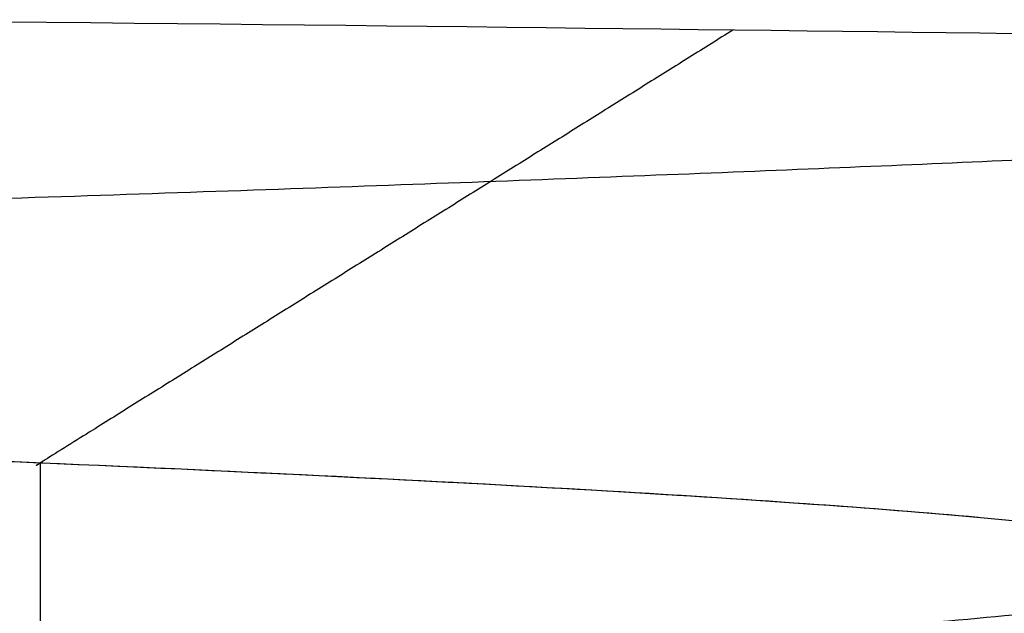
# Model space of a CAD drawing. Header units: millimetres. Extents: x -105 to 152, y -114 to 65.
# Tile 104 of 256: x 132.606 to 133.46, y -99.312 to -98.797. Entities that reach past the tile are written whole.
import ezdxf

# ---------------------------------------------------------------- set-up
doc = ezdxf.new("R2010")
doc.units = ezdxf.units.MM
doc.layers.add('Layer 01', color=7, linetype='Continuous', true_color=0x000000)

msp = doc.modelspace()

# ---------------------------------------------------------------- linework, layer by layer
at = {"layer": 'Layer 01'}
for points, degree, knots in [([(134.4319930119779, -98.83500068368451, 18.49997597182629), (134.4319903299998, -98.82668819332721, 16.73016568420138), (134.1329356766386, -98.81837570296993, 14.9607247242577), (132.9697000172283, -98.80175072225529, 11.61770264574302), (132.1057614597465, -98.79343823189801, 10.04481829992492), (129.9085118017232, -98.77681325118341, 7.269749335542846), (128.5756586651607, -98.76850076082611, 6.06814311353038), (125.5884732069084, -98.75187578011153, 4.169291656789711), (123.9347634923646, -98.7435632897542, 3.472442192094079), (120.4894692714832, -98.72693830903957, 2.660739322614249), (118.6986028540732, -98.71862581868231, 2.546055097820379), (115.1779152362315, -98.70200083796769, 2.911667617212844), (113.4488278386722, -98.69368834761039, 3.391888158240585), (110.243837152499, -98.6770633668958, 4.894202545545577), (108.7686018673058, -98.66875087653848, 5.915983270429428), (106.2353297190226, -98.65212589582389, 8.388117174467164), (105.1778208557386, -98.64381340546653, 9.837955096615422), (104.3878760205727, -98.63550091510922, 11.42168980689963)], 3, [0, 0, 0, 0, 5.334213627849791, 5.334213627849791, 10.66842725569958, 10.66842725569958, 16.00264088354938, 16.00264088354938, 21.33685451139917, 21.33685451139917, 26.67106813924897, 26.67106813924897, 32.00528176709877, 32.00528176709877, 37.33949539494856, 37.33949539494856, 42.67370902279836, 42.67370902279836, 42.67370902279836, 42.67370902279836]), ([(133.6698906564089, -99.27499999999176, 18.49990851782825), (133.6931302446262, -99.25549339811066, 17.26660421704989), (133.5628174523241, -99.23674494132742, 16.07683728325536), (133.0713054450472, -99.20075833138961, 13.84389258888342), (132.7095428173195, -99.18351972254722, 12.80050994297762), (131.8245169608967, -99.1505517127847, 10.89180324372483), (131.3027663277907, -99.13482272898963, 10.02584514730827), (130.1701878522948, -99.10487480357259, 8.476651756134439), (129.5590322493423, -99.09065586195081, 7.793353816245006), (128.3031805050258, -99.06372802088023, 6.600269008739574), (127.6591186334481, -99.05101912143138, 6.089788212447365), (126.3852528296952, -99.02711136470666, 5.218078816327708), (125.7553389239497, -99.01591250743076, 4.856767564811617), (124.5423716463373, -98.99502483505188, 4.256894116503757), (123.9591390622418, -98.98533601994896, 4.018401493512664), (123.136830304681, -98.97193532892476, 3.730701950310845), (122.8713953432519, -98.96765718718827, 3.64648673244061), (122.4877699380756, -98.96152310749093, 3.535100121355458), (122.3623119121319, -98.95952560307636, 3.500462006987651), (122.1779072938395, -98.95660012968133, 3.451930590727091), (122.0866502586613, -98.95515508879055, 3.428521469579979), (121.9818688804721, -98.953500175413, 3.402643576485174), (121.9299031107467, -98.95268046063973, 3.390054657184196), (121.9040269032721, -98.9522725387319, 3.383846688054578), (121.8911155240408, -98.95206906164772, 3.380764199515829), (121.8855878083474, -98.95198196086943, 3.379447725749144), (121.881903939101, -98.9519239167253, 3.37857109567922), (121.8787130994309, -98.95187364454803, 3.377812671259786), (121.8153589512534, -98.9508755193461, 3.362761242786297), (121.5746848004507, -98.9470172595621, 3.302542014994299), (120.9383818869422, -98.93692806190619, 3.183095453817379), (120.6802690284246, -98.93284802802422, 3.139025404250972), (120.222718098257, -98.9256525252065, 3.076909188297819), (120.058473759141, -98.92307478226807, 3.056907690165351), (119.7944152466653, -98.91893930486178, 3.029616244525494), (119.6579640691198, -98.916804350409, 3.016652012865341), (119.4910248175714, -98.91419594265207, 3.003122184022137), (119.4056189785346, -98.91286233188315, 2.996809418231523), (119.362432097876, -98.91218817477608, 2.993772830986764), (119.3407176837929, -98.91184925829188, 2.992285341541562), (119.3313855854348, -98.91170361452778, 2.991654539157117), (119.3251584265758, -98.91160643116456, 2.99123550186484), (119.3200373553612, -98.91152651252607, 2.990893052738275), (119.0335524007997, -98.90705573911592, 2.971788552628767), (118.6748834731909, -98.9015376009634, 2.955392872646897), (118.0271191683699, -98.89166325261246, 2.95756984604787), (117.7929288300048, -98.88810561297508, 2.962849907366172), (117.4146316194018, -98.8823698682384, 2.981284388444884), (117.28403398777, -98.88039140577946, 2.989187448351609), (117.0814749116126, -98.87732389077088, 3.004191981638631), (116.9785301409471, -98.8757651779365, 3.01248227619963), (116.855537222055, -98.87390300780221, 3.023651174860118), (116.7933214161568, -98.87296100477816, 3.029625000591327), (116.7620341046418, -98.87248727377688, 3.032711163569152), (116.7485868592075, -98.8722836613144, 3.034055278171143), (116.7396135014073, -98.87214778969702, 3.034956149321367), (116.7338038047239, -98.87205982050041, 3.035542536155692), (116.3240417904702, -98.86585525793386, 3.077040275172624), (115.907492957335, -98.85946800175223, 3.135253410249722), (115.270255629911, -98.84954093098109, 3.252131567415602), (115.0557828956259, -98.84617420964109, 3.296017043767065), (114.7313598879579, -98.84103758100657, 3.369694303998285), (114.5684706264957, -98.83844763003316, 3.408495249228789), (114.3773372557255, -98.83538815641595, 3.457298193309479), (114.281508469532, -98.83384895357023, 3.482596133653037), (114.2335300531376, -98.83307698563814, 3.49547080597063), (114.2129543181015, -98.83274563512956, 3.501037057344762), (114.1992341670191, -98.83252462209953, 3.504758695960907), (114.1934752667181, -98.83243183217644, 3.506324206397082), (113.6757026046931, -98.82408634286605, 3.647526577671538), (113.2195341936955, -98.8166669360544, 3.799528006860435), (112.6128960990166, -98.8067343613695, 4.026952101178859), (112.4235931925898, -98.8036229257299, 4.102717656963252), (112.1584718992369, -98.79925490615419, 4.214206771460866), (112.0306178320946, -98.79714567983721, 4.269415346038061), (111.8895650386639, -98.79481578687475, 4.332475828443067), (111.8210501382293, -98.79368355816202, 4.36362085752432), (111.7872935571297, -98.79312562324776, 4.37909118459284), (111.7705402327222, -98.7928487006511, 4.386800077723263), (111.7621947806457, -98.79271075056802, 4.390647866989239), (111.7586248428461, -98.79265173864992, 4.392295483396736), (111.7562463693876, -98.7926124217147, 4.393393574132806), (111.7563558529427, -98.79261423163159, 4.393342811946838), (111.1175233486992, -98.78205401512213, 4.688474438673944), (110.6225886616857, -98.77354464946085, 4.966961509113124), (110.0670733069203, -98.76379524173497, 5.300673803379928), (109.913052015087, -98.76104787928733, 5.398267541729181), (109.726164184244, -98.7576804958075, 5.519569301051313), (109.6712323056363, -98.75668364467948, 5.555840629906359), (109.5996304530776, -98.75537678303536, 5.603594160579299), (109.5665293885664, -98.75477045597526, 5.625809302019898), (109.5325911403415, -98.75414550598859, 5.648747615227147), (109.5167870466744, -98.75385363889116, 5.659464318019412), (109.5091756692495, -98.75371285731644, 5.664633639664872), (109.5059758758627, -98.75365362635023, 5.666808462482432), (109.5038565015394, -98.75361438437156, 5.668249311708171), (109.5045452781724, -98.75362714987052, 5.667780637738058), (109.1449677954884, -98.74696565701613, 5.912360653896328), (108.6245742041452, -98.73703020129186, 6.298551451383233), (108.0463557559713, -98.72540265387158, 6.785546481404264), (107.7648497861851, -98.71957983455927, 7.037861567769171), (107.6260446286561, -98.7166661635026, 7.166187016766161), (107.5571348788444, -98.71520876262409, 7.230887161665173), (107.522803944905, -98.7144799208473, 7.263371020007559), (107.5056695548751, -98.71411546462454, 7.279646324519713), (107.4971101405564, -98.71393322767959, 7.287792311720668), (107.4934434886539, -98.71385512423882, 7.291285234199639), (107.490999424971, -98.71380305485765, 7.293614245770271), (107.488579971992, -98.71375149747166, 7.295920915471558), (107.4823980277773, -98.71361975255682, 7.301815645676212), (107.3203195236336, -98.71031798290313, 7.450705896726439), (106.871181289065, -98.70060952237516, 7.917139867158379), (106.6876818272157, -98.6965807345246, 8.113715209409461), (106.37093492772, -98.689348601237, 8.478203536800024), (106.258480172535, -98.68673973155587, 8.611329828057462), (106.0810710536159, -98.6825291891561, 8.829652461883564), (106.0204834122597, -98.68107613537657, 8.905533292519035), (105.9276533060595, -98.67882224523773, 9.024171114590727), (105.8807514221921, -98.6776767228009, 9.084694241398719), (105.8252341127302, -98.6763077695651, 9.157446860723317), (105.7972828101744, -98.67561516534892, 9.19436315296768), (105.783259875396, -98.67526683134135, 9.212956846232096), (105.7772400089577, -98.67511710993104, 9.220954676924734), (105.7732245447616, -98.67501719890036, 9.226293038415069), (105.7700730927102, -98.67493874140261, 9.230486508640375), (105.3251293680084, -98.66385862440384, 9.822799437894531), (104.8457125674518, -98.65073477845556, 10.5449215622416), (104.3878760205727, -98.63550091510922, 11.42168980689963)], 3, [0, 0, 0, 0, 2.593942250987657, 2.593942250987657, 5.187884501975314, 5.187884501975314, 7.781826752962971, 7.781826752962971, 10.37576900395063, 10.37576900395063, 12.96971125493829, 12.96971125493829, 15.56365350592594, 15.56365350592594, 18.1575957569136, 18.1575957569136, 19.45456688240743, 19.45456688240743, 20.10305244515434, 20.10305244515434, 20.42729522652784, 20.58941661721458, 20.67047731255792, 20.71100766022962, 20.73127283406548, 20.7414054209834, 20.7414054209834, 20.75153800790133, 20.75153800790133, 22.04850913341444, 22.04850913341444, 22.69699469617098, 22.69699469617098, 23.02123747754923, 23.02123747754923, 23.18335886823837, 23.26441956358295, 23.30494991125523, 23.32521508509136, 23.33534767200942, 23.34041396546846, 23.34041396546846, 23.34548025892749, 23.34548025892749, 24.64245138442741, 24.64245138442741, 25.29093694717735, 25.29093694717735, 25.61517972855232, 25.61517972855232, 25.77730111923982, 25.85836181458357, 25.89889216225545, 25.9191573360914, 25.92928992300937, 25.92928992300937, 25.93942250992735, 25.93942250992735, 27.23639363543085, 27.23639363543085, 27.8848791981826, 27.8848791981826, 28.2091219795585, 28.37124337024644, 28.45230406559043, 28.49283441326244, 28.51309958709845, 28.51309958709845, 28.53336476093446, 28.53336476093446, 29.83033588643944, 29.83033588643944, 30.47882144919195, 30.47882144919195, 30.80306423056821, 30.96518562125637, 31.04624631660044, 31.0867766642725, 31.10704183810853, 31.11717442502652, 31.12224071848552, 31.12224071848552, 31.12730701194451, 31.12730701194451, 32.42427813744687, 32.42427813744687, 33.07276370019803, 33.07276370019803, 33.39700648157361, 33.39700648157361, 33.55912787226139, 33.64018856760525, 33.68071891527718, 33.70098408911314, 33.71111667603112, 33.71111667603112, 33.72124926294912, 33.72124926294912, 35.01822038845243, 35.66670595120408, 35.99094873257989, 36.1530701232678, 36.23413081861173, 36.27466116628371, 36.29492634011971, 36.30505892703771, 36.31012522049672, 36.31012522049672, 36.31519151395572, 36.31519151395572, 37.61216263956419, 37.61216263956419, 38.26064820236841, 38.26064820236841, 38.58489098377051, 38.58489098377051, 38.74701237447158, 38.74701237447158, 38.8280730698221, 38.86860341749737, 38.888868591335, 38.89900117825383, 38.90406747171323, 38.90406747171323, 38.90913376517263, 38.90913376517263, 41.50307601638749, 41.50307601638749, 41.50307601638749, 41.50307601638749]), ([(133.2248774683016, -98.80582832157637, 12.4321500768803), (132.9245021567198, -98.99353916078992, 12.55657173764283), (132.624126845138, -99.18125000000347, 12.68099339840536), (132.6240557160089, -99.18129445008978, 12.68102286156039), (132.6239845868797, -99.18133890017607, 12.68105232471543)], 2, [0.1389291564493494, 0.1389291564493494, 0.1389291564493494, 0.8945834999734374, 0.8945834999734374, 0.8947624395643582, 0.8947624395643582, 0.8947624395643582]), ([(104.3809372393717, -98.88508831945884, 11.43529043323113), (105.169769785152, -98.93008469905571, 9.850290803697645), (106.2263594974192, -98.97508107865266, 8.39896301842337), (108.7584577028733, -99.06507383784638, 5.92380623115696), (110.2334376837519, -99.11007021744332, 4.900493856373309), (113.4384942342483, -99.20006297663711, 3.395324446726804), (115.1679018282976, -99.245059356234, 2.913781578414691), (118.6896342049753, -99.33505211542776, 2.545918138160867), (120.4812239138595, -99.38004849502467, 2.659674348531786), (123.9281470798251, -99.47004125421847, 3.470009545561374), (125.5827610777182, -99.51503763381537, 4.166419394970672), (128.5717059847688, -99.60503039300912, 6.064874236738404), (129.9054130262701, -99.65002677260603, 7.266522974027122), (132.1041206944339, -99.74001953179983, 10.04206022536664), (132.9686623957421, -99.78501591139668, 11.61536941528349), (134.1327186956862, -99.87500867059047, 14.95945305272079), (134.4319903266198, -99.92000505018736, 16.72952950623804), (134.4319930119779, -99.96500142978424, 18.49997595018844)], 3, [0, 0, 0, 0, 5.337797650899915, 5.337797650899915, 10.67559530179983, 10.67559530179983, 16.01339295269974, 16.01339295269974, 21.35119060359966, 21.35119060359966, 26.68898825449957, 26.68898825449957, 32.02678590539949, 32.02678590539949, 37.3645835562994, 37.3645835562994, 42.70238120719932, 42.70238120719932, 42.70238120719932, 42.70238120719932]), ([(104.3809372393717, -98.88508831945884, 11.43529043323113), (104.7814280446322, -98.89792501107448, 10.66640720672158), (105.2441150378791, -98.91087902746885, 9.931607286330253), (106.021961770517, -98.93048602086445, 8.895039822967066), (106.4317470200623, -98.9403335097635, 8.393095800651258), (106.8706226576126, -98.9502469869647, 7.918028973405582), (107.169426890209, -98.95687063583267, 7.607553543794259), (107.3203231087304, -98.96015520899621, 7.456981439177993), (107.7916729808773, -98.97023842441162, 7.005727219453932), (108.1174640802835, -98.97683163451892, 6.719096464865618), (108.6213720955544, -98.9865280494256, 6.311491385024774), (108.8771322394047, -98.9913279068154, 6.113273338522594), (109.1817255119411, -98.99684312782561, 5.892009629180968), (109.335517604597, -98.99957958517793, 5.783902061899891), (109.4127805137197, -99.00094252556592, 5.730482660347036), (109.4515028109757, -99.00162267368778, 5.703931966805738), (109.470886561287, -99.00196241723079, 5.690696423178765), (109.480584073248, -99.0021322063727, 5.684088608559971), (109.4847413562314, -99.00220495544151, 5.681258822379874), (109.4875131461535, -99.00225345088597, 5.679372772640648), (109.4900789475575, -99.00229833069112, 5.677627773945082), (109.5431212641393, -99.00322603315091, 5.641560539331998), (109.7468431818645, -99.00700796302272, 5.499185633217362), (110.2992271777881, -99.01696761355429, 5.159615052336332), (110.5248042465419, -99.02100195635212, 5.025946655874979), (110.9299513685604, -99.02812515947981, 4.804000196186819), (111.0761404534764, -99.03067817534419, 4.726481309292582), (111.3127593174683, -99.03477562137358, 4.606410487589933), (111.4354027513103, -99.03689132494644, 4.545430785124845), (111.5862075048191, -99.03947686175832, 4.473007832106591), (111.6635568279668, -99.04079893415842, 4.436526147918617), (111.702720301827, -99.04146729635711, 4.418224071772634), (111.7224244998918, -99.04180330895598, 4.409058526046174), (111.7323072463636, -99.04197177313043, 4.404472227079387), (111.7365492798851, -99.04204407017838, 4.402505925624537), (111.7393787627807, -99.0420922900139, 4.401194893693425), (111.7418813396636, -99.04213493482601, 4.40003598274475), (111.910708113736, -99.04501169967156, 4.321871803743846), (112.19228603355, -99.04971892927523, 4.193672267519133), (112.7958934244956, -99.05953388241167, 3.956951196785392), (113.027380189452, -99.06326455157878, 3.870912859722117), (113.4217722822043, -99.0695490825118, 3.737476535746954), (113.5610963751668, -99.07175868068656, 3.692285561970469), (113.7820699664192, -99.07524520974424, 3.624383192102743), (113.8955532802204, -99.077031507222, 3.590404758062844), (114.0332328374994, -99.07919082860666, 3.550942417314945), (114.1033975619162, -99.08028931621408, 3.531285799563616), (114.1388116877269, -99.08084326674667, 3.521479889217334), (114.1540603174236, -99.08108168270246, 3.5172825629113), (114.1642418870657, -99.08124085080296, 3.514485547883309), (114.1710306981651, -99.08134696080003, 3.512625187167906), (114.611757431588, -99.08823482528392, 3.392032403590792), (115.0438377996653, -99.09496068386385, 3.294142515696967), (115.6809944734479, -99.10488655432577, 3.176633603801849), (115.8915589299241, -99.10816802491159, 3.142354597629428), (116.2043388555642, -99.11304950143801, 3.09781021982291), (116.359962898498, -99.11548005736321, 3.077256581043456), (116.5401175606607, -99.118297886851, 3.056185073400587), (116.6170185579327, -99.11950170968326, 3.04776693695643), (116.6682166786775, -99.12030340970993, 3.042289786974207), (116.6923451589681, -99.12068133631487, 3.039765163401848), (117.5822053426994, -99.13462385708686, 2.948992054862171), (118.4509876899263, -99.14801320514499, 2.933479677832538), (119.7446876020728, -99.16790121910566, 3.018920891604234), (120.3891778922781, -99.17779622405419, 3.088688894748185), (121.1330184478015, -99.189254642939, 3.216776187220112), (121.5024313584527, -99.19496241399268, 3.292411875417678), (121.6864495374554, -99.19781093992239, 3.333117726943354), (121.7782786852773, -99.19923386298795, 3.354190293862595), (121.8241474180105, -99.19994498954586, 3.364906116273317), (121.8470702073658, -99.20030046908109, 3.370308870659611), (121.8585286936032, -99.2004781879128, 3.373021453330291), (121.863438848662, -99.20055434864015, 3.37418638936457), (121.866712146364, -99.20060512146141, 3.374963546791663), (121.86974470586, -99.20065216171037, 3.375684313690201), (121.9007730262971, -99.2011334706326, 3.383061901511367), (122.0215498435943, -99.20306379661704, 3.410925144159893), (122.3350593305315, -99.20813840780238, 3.493152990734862), (122.4615787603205, -99.21019313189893, 3.527450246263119), (122.6835767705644, -99.21381999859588, 3.591734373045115), (122.7629420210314, -99.21511975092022, 3.615310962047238), (122.8898977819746, -99.21720557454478, 3.654289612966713), (122.9553521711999, -99.21828253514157, 3.674683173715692), (123.0351384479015, -99.21959857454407, 3.700151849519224), (123.0758823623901, -99.22027149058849, 3.713317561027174), (123.0964663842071, -99.22061167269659, 3.720009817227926), (123.1053334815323, -99.22075826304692, 3.722901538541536), (123.1112549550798, -99.22085616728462, 3.724834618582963), (123.115307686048, -99.22092318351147, 3.726159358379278), (123.3583245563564, -99.22494205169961, 3.805655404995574), (123.5795542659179, -99.22862489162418, 3.884568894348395), (123.8825405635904, -99.23369184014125, 3.999258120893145), (123.9787276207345, -99.23530460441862, 4.036881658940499), (124.1159269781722, -99.23760942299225, 4.092004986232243), (124.1827563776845, -99.2387332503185, 4.119239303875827), (124.2576547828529, -99.23999436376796, 4.150358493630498), (124.2943402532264, -99.2406124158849, 4.165744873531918), (124.3124925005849, -99.24091831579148, 4.173393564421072), (124.3215210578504, -99.2410704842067, 4.177206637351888), (124.3253802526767, -99.24113553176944, 4.178838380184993), (124.3279507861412, -99.24117885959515, 4.179925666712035), (124.3304181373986, -99.24122044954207, 4.180969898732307), (124.3560636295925, -99.24165273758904, 4.191825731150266), (124.5698507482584, -99.24521457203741, 4.278066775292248), (125.1549568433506, -99.25525416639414, 4.557564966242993), (125.3937389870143, -99.25938350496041, 4.67643722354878), (125.8115276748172, -99.26675172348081, 4.903430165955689), (125.9606955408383, -99.26940349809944, 4.98724314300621), (126.1982318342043, -99.27367471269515, 5.126729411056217), (126.3204423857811, -99.27588370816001, 5.199916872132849), (126.4687686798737, -99.27858929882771, 5.291693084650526), (126.5443306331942, -99.27997420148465, 5.339226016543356), (126.5824564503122, -99.28067467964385, 5.363409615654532), (126.5988694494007, -99.28097660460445, 5.373864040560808), (126.6098276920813, -99.28117827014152, 5.380853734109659), (126.6162937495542, -99.28129732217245, 5.384984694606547), (127.1989248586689, -99.29202842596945, 5.757650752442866), (127.6983393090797, -99.3016956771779, 6.130801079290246), (128.5600553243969, -99.31906884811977, 6.841857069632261), (128.9224924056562, -99.32677476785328, 7.179864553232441), (129.5320204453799, -99.34022527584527, 7.791367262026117), (129.7791891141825, -99.34596986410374, 8.064929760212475), (130.0780964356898, -99.35311574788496, 8.412020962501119), (130.1657264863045, -99.35525254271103, 8.517253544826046), (130.2806062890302, -99.35808998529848, 8.658147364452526), (130.3161357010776, -99.35897450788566, 8.702289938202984), (130.3654365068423, -99.3602093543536, 8.764145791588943), (130.3890882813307, -99.36080379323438, 8.793984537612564), (130.4149645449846, -99.36145708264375, 8.826866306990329), (130.4274768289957, -99.36177367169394, 8.842821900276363), (130.4336269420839, -99.36192945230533, 8.850678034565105), (130.436240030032, -99.36199567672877, 8.854018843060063), (130.4379770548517, -99.3620397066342, 8.85624024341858), (130.4376150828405, -99.36203052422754, 8.855776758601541), (131.5105282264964, -99.38923632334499, 10.22865466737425), (132.3440325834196, -99.4163896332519, 11.77755826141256), (133.4379443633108, -99.47069364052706, 15.05565823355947), (133.7022438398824, -99.49784378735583, 16.78295619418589), (133.6698906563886, -99.52500000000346, 18.49990851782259)], 3, [0, 0, 0, 0, 2.596470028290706, 2.596470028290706, 3.894705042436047, 4.543822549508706, 4.543822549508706, 5.192940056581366, 5.192940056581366, 6.491175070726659, 6.491175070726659, 7.140292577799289, 7.464851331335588, 7.627130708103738, 7.708270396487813, 7.748840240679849, 7.76912516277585, 7.779267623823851, 7.78433885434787, 7.78433885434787, 7.789410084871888, 7.789410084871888, 9.087645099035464, 9.087645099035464, 9.736762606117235, 9.736762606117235, 10.06132135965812, 10.06132135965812, 10.22360073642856, 10.30474042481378, 10.3453102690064, 10.3655951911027, 10.37573765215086, 10.38080888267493, 10.38334449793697, 10.38334449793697, 10.385880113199, 10.385880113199, 11.68411512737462, 11.68411512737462, 12.33323263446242, 12.33323263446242, 12.65779138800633, 12.65779138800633, 12.82007076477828, 12.90121045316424, 12.94178029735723, 12.96206521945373, 12.97220768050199, 12.97220768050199, 12.98235014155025, 12.98235014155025, 14.28058515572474, 14.28058515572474, 14.92970266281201, 14.92970266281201, 15.25426141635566, 15.41654079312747, 15.49768048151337, 15.49768048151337, 15.57882016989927, 15.57882016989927, 18.17529019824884, 18.17529019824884, 19.4735252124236, 20.12264271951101, 20.44720147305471, 20.60948084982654, 20.69062053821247, 20.73119038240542, 20.75147530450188, 20.7616177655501, 20.76668899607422, 20.76668899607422, 20.77176022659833, 20.77176022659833, 21.42087773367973, 21.42087773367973, 21.74543648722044, 21.74543648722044, 21.90771586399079, 21.90771586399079, 21.98885555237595, 22.02942539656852, 22.0497103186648, 22.05985277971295, 22.06492401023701, 22.06492401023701, 22.06999524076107, 22.06999524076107, 22.71911274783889, 22.71911274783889, 23.0436715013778, 23.0436715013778, 23.20595087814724, 23.28709056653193, 23.32766041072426, 23.34794533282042, 23.3580877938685, 23.36315902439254, 23.36315902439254, 23.36823025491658, 23.36823025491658, 24.66646526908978, 24.66646526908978, 25.31558277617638, 25.31558277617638, 25.64014152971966, 25.64014152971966, 25.80242090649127, 25.88356059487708, 25.92413043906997, 25.94441536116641, 25.95455782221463, 25.95455782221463, 25.96470028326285, 25.96470028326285, 27.26293529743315, 27.26293529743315, 28.56117031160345, 28.56117031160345, 29.85940532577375, 29.85940532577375, 30.50852283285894, 30.50852283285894, 30.83308158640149, 30.83308158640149, 30.99536096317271, 31.07650065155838, 31.11707049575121, 31.13735541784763, 31.14749787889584, 31.14749787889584, 31.15764033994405, 31.15764033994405, 36.35058039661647, 36.35058039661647, 41.54352045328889, 41.54352045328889, 41.54352045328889, 41.54352045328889]), ([(133.4375850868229, -99.22847059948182, 15.56605304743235), (133.2625308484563, -99.21273039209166, 14.58251510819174), (132.9904691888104, -99.1969907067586, 13.61442591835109), (131.8968279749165, -99.15000000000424, 10.82785130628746), (130.7983899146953, -99.11875000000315, 9.113062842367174), (128.0155002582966, -99.05625000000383, 6.224870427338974), (126.3320610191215, -99.02500000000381, 5.052685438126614), (123.5545547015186, -98.97812500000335, 3.841758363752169), (122.5872819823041, -98.96250000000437, 3.528605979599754), (120.7239223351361, -98.93310215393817, 3.122251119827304), (119.8330260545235, -98.91932930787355, 3.007387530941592), (118.9374692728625, -98.90555646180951, 2.970082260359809)], 3, [3.703554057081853, 3.703554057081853, 3.703554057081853, 3.703554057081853, 6.940580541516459, 6.940580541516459, 13.36704405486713, 13.36704405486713, 19.79350756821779, 19.79350756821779, 23.00673932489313, 23.00673932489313, 25.8390814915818, 25.8390814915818, 25.8390814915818, 25.8390814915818]), ([(132.624126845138, -99.1812730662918, 12.68099339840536), (132.624126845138, -99.30626153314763, 12.68099339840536), (132.624126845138, -99.43125000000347, 12.68099339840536), (132.624126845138, -99.43125001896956, 12.68099339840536), (132.624126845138, -99.43125003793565, 12.68099339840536)], 2, [0.002548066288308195, 0.002548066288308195, 0.002548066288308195, 0.2525250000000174, 0.2525250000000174, 0.252525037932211, 0.252525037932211, 0.252525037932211])]:
    msp.add_open_spline(points, degree=degree, knots=knots, dxfattribs=at)
for points, weights, knots in [([(102.7200930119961, -99.5850013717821, 18.50000000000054), (102.7200930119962, -99.5850006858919, 18.50004805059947), (102.7200930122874, -99.58500000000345, 18.50009610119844), (102.7201328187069, -99.49125000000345, 25.06784563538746), (107.3642611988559, -99.39750000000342, 29.71191772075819), (112.0083895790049, -99.30375000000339, 34.35598980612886), (118.576139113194, -99.2100000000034, 34.35594999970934), (125.1438886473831, -99.11625000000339, 34.35591019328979), (129.7879607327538, -99.02250000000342, 29.71178181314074), (134.4319930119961, -98.92875080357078, 25.06769323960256), (134.4319930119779, -98.83500068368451, 18.49997597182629)], [0.99999879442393, 0.999999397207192, 1, 0.923879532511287, 1, 0.923879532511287, 1, 0.923879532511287, 1, 0.923880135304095, 0.99999879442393], [-52.54735641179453, -52.54735641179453, -52.54735641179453, -52.54726030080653, -52.54726030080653, -39.41042308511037, -39.41042308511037, -26.2735858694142, -26.2735858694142, -13.136748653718, -13.136748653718, 0, 0, 0]), ([(102.7200930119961, -99.58500137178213, 18.50000000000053), (102.7200930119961, -99.58500068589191, 18.50004805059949), (102.7200930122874, -99.58500000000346, 18.50009610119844), (102.7201328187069, -99.49125000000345, 25.06784563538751), (107.3642611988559, -99.39750000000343, 29.71191772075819), (112.0083895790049, -99.30375000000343, 34.35598980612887), (118.576139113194, -99.2100000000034, 34.35594999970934), (125.1438886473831, -99.11625000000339, 34.35591019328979), (129.7879607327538, -99.02250000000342, 29.71178181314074), (134.4320029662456, -98.92875060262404, 25.06768328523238), (134.431993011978, -98.83500102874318, 18.49997596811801)], [0.9999987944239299, 0.9999993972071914, 1, 0.923879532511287, 1, 0.923879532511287, 1, 0.923879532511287, 1, 0.9238799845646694, 0.9999990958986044], [796.3998402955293, 796.3998402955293, 796.3998402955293, 796.3999442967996, 796.3999442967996, 809.533188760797, 809.533188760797, 822.6664332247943, 822.6664332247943, 835.7996776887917, 835.7996776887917, 848.9328441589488, 848.9328441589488, 848.9328441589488]), ([(133.6698906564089, -99.27499999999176, 18.49990851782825), (133.6699285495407, -99.36875000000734, 24.75198492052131), (129.2490697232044, -99.46250000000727, 29.17289733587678), (124.828210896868, -99.55625000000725, 33.59380975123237), (118.5761344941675, -99.65000000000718, 33.59384764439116), (112.324058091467, -99.74375000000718, 33.59388553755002), (107.9031456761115, -99.83750000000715, 29.17302671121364), (103.4822332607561, -99.93125000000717, 24.75216788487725), (103.4821953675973, -100.0250000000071, 18.50009148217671), (103.4821574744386, -100.1187500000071, 12.2480150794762), (107.903016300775, -100.2125000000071, 7.827102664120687), (112.3238751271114, -100.3062500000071, 3.406190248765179), (118.575951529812, -100.400000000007, 3.406152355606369), (124.8280279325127, -100.4937500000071, 3.406114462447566), (129.2489403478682, -100.587500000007, 7.826973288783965), (133.6698527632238, -100.6812500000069, 12.24783211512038), (133.6698906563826, -100.7750000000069, 18.49990851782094), (133.6699285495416, -100.8687500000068, 24.75198492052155), (129.2490697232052, -100.9625000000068, 29.17289733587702), (124.8282108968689, -101.0562500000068, 33.59380975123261), (118.5761344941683, -101.1500000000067, 33.59384764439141), (112.3240580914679, -101.2437500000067, 33.59388553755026), (107.9031456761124, -101.3375000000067, 29.17302671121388), (103.482233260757, -101.4312500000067, 24.75216788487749), (103.4821953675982, -101.5250000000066, 18.50009148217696), (103.4821574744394, -101.6187500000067, 12.24801507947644), (107.9030163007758, -101.7125000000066, 7.827102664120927), (112.3238751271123, -101.8062500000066, 3.40619024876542), (118.5759515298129, -101.9000000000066, 3.406152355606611), (124.8280279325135, -101.9937500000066, 3.406114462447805), (129.248940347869, -102.0875000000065, 7.826973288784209), (133.6698527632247, -102.1812500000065, 12.24783211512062), (133.6698906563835, -102.2750000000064, 18.49990851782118), (133.6699285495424, -102.3687500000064, 24.75198492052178), (129.249069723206, -102.4625000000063, 29.17289733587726), (124.8282108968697, -102.5562500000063, 33.59380975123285), (118.5761344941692, -102.6500000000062, 33.59384764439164), (112.3240580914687, -102.7437500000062, 33.59388553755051), (107.9031456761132, -102.8375000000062, 29.17302671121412), (103.4822332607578, -102.9312500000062, 24.75216788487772), (103.482195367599, -103.0250000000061, 18.5000914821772), (103.4821574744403, -103.1187500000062, 12.24801507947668), (107.9030163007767, -103.2125000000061, 7.827102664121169), (112.3238751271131, -103.3062500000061, 3.406190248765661), (118.5759515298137, -103.4000000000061, 3.406152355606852), (124.8280279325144, -103.4937500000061, 3.406114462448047), (129.2489403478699, -103.587500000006, 7.826973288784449), (133.6698527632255, -103.681250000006, 12.24783211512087), (133.6698906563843, -103.7750000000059, 18.49990851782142), (133.6699285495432, -103.8687500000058, 24.75198492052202), (129.2490697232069, -103.9625000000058, 29.1728973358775), (124.8282108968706, -104.0562500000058, 33.5938097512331), (118.57613449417, -104.1500000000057, 33.59384764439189), (112.3240580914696, -104.2437500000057, 33.59388553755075), (107.9031456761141, -104.3375000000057, 29.17302671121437), (103.4822332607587, -104.4312500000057, 24.75216788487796), (103.4821953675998, -104.5250000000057, 18.50009148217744), (103.4821574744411, -104.6187500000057, 12.24801507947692), (107.9030163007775, -104.7125000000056, 7.827102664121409), (112.323875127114, -104.8062500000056, 3.406190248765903), (118.5759515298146, -104.9000000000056, 3.406152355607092), (124.8280279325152, -104.9937500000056, 3.406114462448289), (129.2489403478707, -105.0875000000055, 7.826973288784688), (133.6698527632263, -105.1812500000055, 12.24783211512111), (133.6698906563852, -105.2750000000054, 18.49990851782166), (133.6699285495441, -105.3687500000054, 24.75198492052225), (129.2490697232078, -105.4625000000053, 29.17289733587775), (124.8282108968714, -105.5562500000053, 33.59380975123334), (118.5761344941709, -105.6500000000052, 33.59384764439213), (112.3240580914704, -105.7437500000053, 33.59388553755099), (107.9031456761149, -105.8375000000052, 29.17302671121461), (103.4822332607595, -105.9312500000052, 24.7521678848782), (103.4821953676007, -106.0250000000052, 18.50009148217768), (103.4821574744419, -106.1187500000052, 12.24801507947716), (107.9030163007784, -106.2125000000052, 7.827102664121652), (112.3238751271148, -106.3062500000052, 3.406190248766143), (118.5759515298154, -106.4000000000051, 3.406152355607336), (124.8280279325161, -106.4937500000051, 3.406114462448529), (129.2489403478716, -106.587500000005, 7.826973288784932), (133.6698527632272, -106.681250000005, 12.24783211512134), (133.669890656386, -106.7750000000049, 18.4999085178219), (133.6699285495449, -106.8687500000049, 24.7519849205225), (129.2490697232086, -106.9625000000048, 29.17289733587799), (124.8282108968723, -107.0562500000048, 33.59380975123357), (118.5761344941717, -107.1500000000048, 33.59384764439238), (112.3240580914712, -107.2437500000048, 33.59388553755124), (107.9031456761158, -107.3375000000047, 29.17302671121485), (103.4822332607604, -107.4312500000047, 24.75216788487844), (103.4821953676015, -107.5250000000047, 18.50009148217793), (103.4821574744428, -107.6187500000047, 12.2480150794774), (107.9030163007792, -107.7125000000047, 7.827102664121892), (112.3238751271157, -107.8062500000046, 3.406190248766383), (118.5759515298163, -107.9000000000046, 3.406152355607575), (124.8280279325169, -107.9937500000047, 3.406114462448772), (129.2489403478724, -108.0875000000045, 7.826973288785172), (133.6698527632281, -108.1812500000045, 12.24783211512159), (133.6698906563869, -108.2750000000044, 18.49990851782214), (133.6699285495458, -108.3687500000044, 24.75198492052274), (129.2490697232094, -108.4625000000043, 29.17289733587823), (124.8282108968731, -108.5562500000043, 33.59380975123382), (118.5761344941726, -108.6500000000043, 33.59384764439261), (112.3240580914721, -108.7437500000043, 33.59388553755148), (107.9031456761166, -108.8375000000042, 29.17302671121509), (103.4822332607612, -108.9312500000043, 24.75216788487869), (103.4821953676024, -109.0250000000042, 18.50009148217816), (103.4821574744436, -109.1187500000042, 12.24801507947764), (107.9030163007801, -109.2125000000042, 7.827102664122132), (112.3238751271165, -109.3062500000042, 3.406190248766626), (118.5759515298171, -109.4000000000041, 3.406152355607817), (124.8280279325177, -109.4937500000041, 3.406114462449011), (129.2489403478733, -109.587500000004, 7.826973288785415), (133.6698527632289, -109.681250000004, 12.24783211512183), (133.6698906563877, -109.7750000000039, 18.49990851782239), (133.6699285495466, -109.8687500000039, 24.75198492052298), (129.2490697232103, -109.9625000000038, 29.17289733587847), (124.828210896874, -110.0562500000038, 33.59380975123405), (118.5761344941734, -110.1500000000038, 33.59384764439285), (112.3240580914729, -110.2437500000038, 33.59388553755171), (107.9031456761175, -110.3375000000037, 29.17302671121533), (103.4822332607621, -110.4312500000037, 24.75216788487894), (103.4821953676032, -110.5250000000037, 18.50009148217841), (103.4821574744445, -110.6187500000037, 12.24801507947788), (107.9030163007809, -110.7125000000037, 7.827102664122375), (112.3238751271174, -110.8062500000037, 3.406190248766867), (118.5759515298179, -110.9000000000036, 3.406152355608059), (124.8280279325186, -110.9937500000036, 3.406114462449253), (129.2489403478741, -111.0875000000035, 7.826973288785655), (133.6698527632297, -111.1812500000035, 12.24783211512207), (133.6698906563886, -111.2750000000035, 18.49990851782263)], [1, 0.923879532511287, 1, 0.923879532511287, 1, 0.923879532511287, 1, 0.923879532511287, 1, 0.923879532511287, 1, 0.923879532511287, 1, 0.923879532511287, 1, 0.923879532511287, 1, 0.923879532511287, 1, 0.923879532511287, 1, 0.923879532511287, 1, 0.923879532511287, 1, 0.923879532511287, 1, 0.923879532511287, 1, 0.923879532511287, 1, 0.923879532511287, 1, 0.923879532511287, 1, 0.923879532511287, 1, 0.923879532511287, 1, 0.923879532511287, 1, 0.923879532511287, 1, 0.923879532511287, 1, 0.923879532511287, 1, 0.923879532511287, 1, 0.923879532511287, 1, 0.923879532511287, 1, 0.923879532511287, 1, 0.923879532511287, 1, 0.923879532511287, 1, 0.923879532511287, 1, 0.923879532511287, 1, 0.923879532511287, 1, 0.923879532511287, 1, 0.923879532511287, 1, 0.923879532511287, 1, 0.923879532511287, 1, 0.923879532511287, 1, 0.923879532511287, 1, 0.923879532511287, 1, 0.923879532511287, 1, 0.923879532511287, 1, 0.923879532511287, 1, 0.923879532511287, 1, 0.923879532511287, 1, 0.923879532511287, 1, 0.923879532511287, 1, 0.923879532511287, 1, 0.923879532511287, 1, 0.923879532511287, 1, 0.923879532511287, 1, 0.923879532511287, 1, 0.923879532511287, 1, 0.923879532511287, 1, 0.923879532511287, 1, 0.923879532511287, 1, 0.923879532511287, 1, 0.923879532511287, 1, 0.923879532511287, 1, 0.923879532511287, 1, 0.923879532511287, 1, 0.923879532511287, 1, 0.923879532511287, 1, 0.923879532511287, 1, 0.923879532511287, 1], [-1, -1, -1, -0.984375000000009, -0.984375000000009, -0.9687500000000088, -0.9687500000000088, -0.9531250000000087, -0.9531250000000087, -0.9375000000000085, -0.9375000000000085, -0.9218750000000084, -0.9218750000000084, -0.9062500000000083, -0.9062500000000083, -0.8906250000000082, -0.8906250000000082, -0.875000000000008, -0.875000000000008, -0.8593750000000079, -0.8593750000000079, -0.8437500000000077, -0.8437500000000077, -0.8281250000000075, -0.8281250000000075, -0.8125000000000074, -0.8125000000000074, -0.7968750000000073, -0.7968750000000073, -0.7812500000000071, -0.7812500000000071, -0.7656250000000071, -0.7656250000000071, -0.7500000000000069, -0.7500000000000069, -0.7343750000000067, -0.7343750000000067, -0.7187500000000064, -0.7187500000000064, -0.7031250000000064, -0.7031250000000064, -0.6875000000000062, -0.6875000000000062, -0.6718750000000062, -0.6718750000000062, -0.6562500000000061, -0.6562500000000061, -0.640625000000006, -0.640625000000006, -0.6250000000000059, -0.6250000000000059, -0.6093750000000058, -0.6093750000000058, -0.5937500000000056, -0.5937500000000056, -0.5781250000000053, -0.5781250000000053, -0.5625000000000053, -0.5625000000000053, -0.5468750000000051, -0.5468750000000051, -0.531250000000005, -0.531250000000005, -0.5156250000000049, -0.5156250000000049, -0.5000000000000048, -0.5000000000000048, -0.4843750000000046, -0.4843750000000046, -0.4687500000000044, -0.4687500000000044, -0.4531250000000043, -0.4531250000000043, -0.4375000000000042, -0.4375000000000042, -0.4218750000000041, -0.4218750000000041, -0.4062500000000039, -0.4062500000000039, -0.3906250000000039, -0.3906250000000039, -0.3750000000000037, -0.3750000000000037, -0.3593750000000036, -0.3593750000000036, -0.3437500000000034, -0.3437500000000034, -0.3281250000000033, -0.3281250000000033, -0.3125000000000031, -0.3125000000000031, -0.2968750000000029, -0.2968750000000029, -0.2812500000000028, -0.2812500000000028, -0.2656250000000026, -0.2656250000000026, -0.2500000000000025, -0.2500000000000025, -0.2343750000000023, -0.2343750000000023, -0.2187500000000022, -0.2187500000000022, -0.203125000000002, -0.203125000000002, -0.1875000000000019, -0.1875000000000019, -0.1718750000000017, -0.1718750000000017, -0.1562500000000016, -0.1562500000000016, -0.1406250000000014, -0.1406250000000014, -0.1250000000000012, -0.1250000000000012, -0.1093750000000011, -0.1093750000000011, -0.09375000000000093, -0.09375000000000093, -0.07812500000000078, -0.07812500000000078, -0.06250000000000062, -0.06250000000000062, -0.04687500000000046, -0.04687500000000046, -0.03125000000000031, -0.03125000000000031, -0.01562500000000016, -0.01562500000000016, 0, 0, 0])]:
    msp.add_rational_spline(points, weights, degree=2, knots=knots, dxfattribs=at)

doc.saveas('drawing.dxf')
